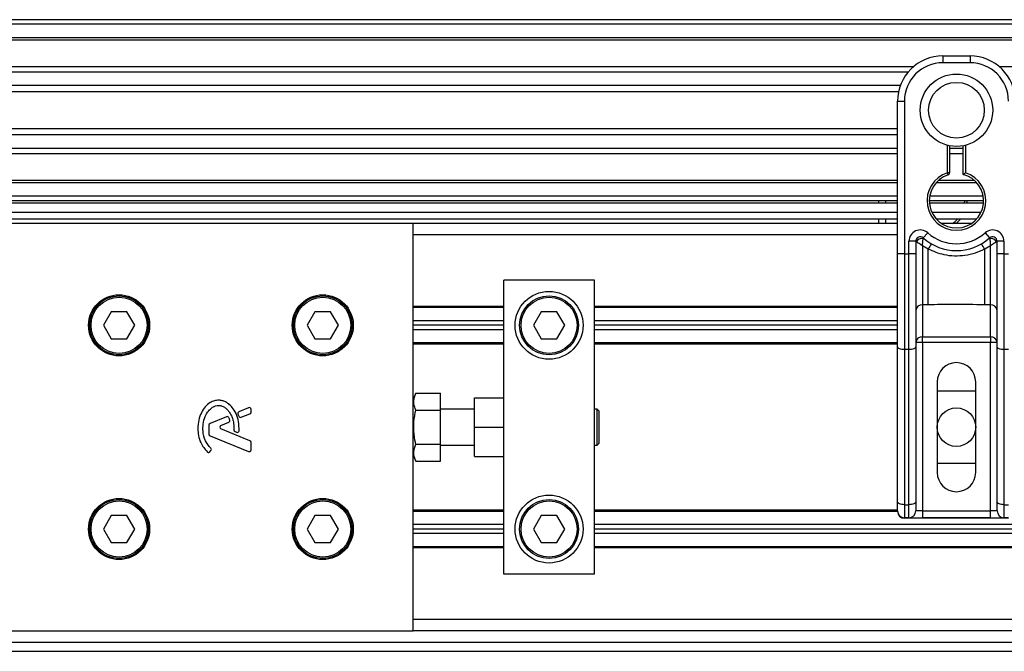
# Model space of a CAD drawing. Header units: millimetres. Extents: x 0 to 420, y 0 to 297.
# Tile 10 of 20: x 91 to 123, y 208 to 229. Entities that reach past the tile are written whole.
import ezdxf

# ---------------------------------------------------------------- set-up
doc = ezdxf.new("R2010")
doc.units = ezdxf.units.MM

msp = doc.modelspace()

# ---------------------------------------------------------------- linework, layer by layer
at = {"color": 7, "linetype": 'Continuous', "lineweight": 25}
for p, q in [((214.2837, 228.5292), (65.7163, 228.5292)), ((214.2837, 228.3807), (65.7163, 228.3807)), ((214.2837, 227.935), (65.7163, 227.935)), ((214.2837, 227.8592), (65.7163, 227.8592)), ((120.9834, 227.3407), (121.8748, 227.3407)), ((120.9834, 227.3407), (120.9834, 227.1179)), ((121.8748, 227.3407), (121.8748, 227.1179)), ((120.0178, 226.9841), (65.7163, 226.9841)), ((121.8748, 227.1179), (120.9834, 227.1179)), ((157.1596, 226.9841), (122.8404, 226.9841)), ((119.8467, 226.8117), (65.7163, 226.8117)), ((119.589, 226.3677), (65.7163, 226.3677)), ((119.5308, 226.167), (65.7163, 226.167)), ((119.4977, 225.855), (119.7206, 225.855)), ((119.4977, 224.544), (119.4977, 225.855)), ((119.7206, 225.855), (119.7206, 220.8429)), ((119.4977, 224.9488), (65.7163, 224.9488)), ((119.4977, 224.7481), (65.7163, 224.7481)), ((119.4977, 224.3041), (65.7163, 224.3041)), ((119.4977, 223.6005), (119.4977, 224.544)), ((121.1319, 223.5054), (121.1319, 224.4062)), ((121.2062, 224.3896), (121.2062, 223.5054)), ((121.6519, 224.3041), (121.2062, 224.3041)), ((121.6519, 223.4496), (121.6519, 224.3896)), ((121.7262, 224.4062), (121.7262, 223.5054)), ((119.4977, 224.1317), (65.7163, 224.1317)), ((121.6519, 224.1317), (121.2062, 224.1317)), ((119.4977, 220.8429), (119.4977, 223.6005)), ((121.1548, 223.4347), (121.1319, 223.5054)), ((121.2062, 223.5054), (121.1319, 223.5054)), ((119.4977, 223.2566), (65.7163, 223.2566)), ((119.4977, 223.1808), (65.7163, 223.1808)), ((122.0935, 223.1808), (120.7647, 223.1808)), ((122.017, 223.2566), (120.8412, 223.2566)), ((119.4977, 222.7351), (65.7163, 222.7351)), ((122.308, 222.7351), (120.5501, 222.7351)), ((119.4977, 222.5866), (65.7163, 222.5866)), ((119.4977, 222.5123), (65.7163, 222.5123)), ((118.8768, 222.5123), (118.8768, 222.5866)), ((119.0997, 222.5866), (119.0997, 222.5123)), ((122.3205, 222.5866), (120.5377, 222.5866)), ((122.3174, 222.5123), (120.5408, 222.5123)), ((121.6965, 222.5123), (121.6996, 222.5866)), ((121.7739, 222.5866), (121.771, 222.5123)), ((70.9162, 222.2151), (119.4977, 222.2151)), ((120.6187, 222.2151), (122.2394, 222.2151)), ((103.601, 221.8437), (65.7163, 221.8437)), ((70.9162, 221.9923), (119.4977, 221.9923)), ((103.601, 215.8026), (103.601, 221.8437)), ((119.4977, 221.8437), (103.601, 221.8437)), ((118.8768, 221.8437), (118.8768, 221.9923)), ((119.0997, 221.9923), (119.0997, 221.8437)), ((120.7647, 221.9923), (122.0935, 221.9923)), ((121.9218, 221.8437), (120.9363, 221.8437)), ((119.4977, 221.4723), (103.601, 221.4723)), ((120.3396, 221.3685), (120.4882, 221.5346)), ((122.37, 221.5346), (122.5186, 221.3685)), ((119.8691, 220.8429), (119.8691, 221.2577)), ((120.092, 221.2577), (119.8691, 221.2577)), ((120.092, 221.2577), (120.092, 220.8429)), ((120.1133, 221.2422), (120.092, 221.2422)), ((120.4999, 221), (120.3148, 221.1123)), ((120.3148, 221.1123), (120.3148, 219.1733)), ((122.5433, 221.1123), (122.3583, 221)), ((122.5433, 219.1733), (122.5433, 221.1123)), ((122.7662, 221.2422), (122.7448, 221.2422)), ((122.7662, 220.8429), (122.7662, 221.2577)), ((122.989, 221.2577), (122.7662, 221.2577)), ((122.989, 221.2577), (122.989, 220.8429)), ((119.4977, 217.7978), (119.4977, 220.8429)), ((119.7206, 220.8429), (119.4977, 220.8429)), ((119.7206, 220.8429), (119.8691, 220.8429)), ((119.7206, 220.8429), (119.7206, 217.7036)), ((119.8691, 217.7036), (119.8691, 220.8429)), ((120.092, 220.8429), (119.8691, 220.8429)), ((120.092, 220.8429), (120.092, 217.7978)), ((120.4999, 219.1733), (120.4999, 221)), ((122.3583, 219.1733), (122.3583, 221)), ((122.7662, 217.7978), (122.7662, 220.8429)), ((122.989, 220.8429), (122.7662, 220.8429)), ((122.989, 220.8429), (123.1376, 220.8429)), ((122.989, 220.8429), (122.989, 217.7036)), ((106.5723, 215.5456), (106.5723, 219.9866)), ((109.5437, 219.9866), (106.5723, 219.9866)), ((109.5437, 210.3297), (109.5437, 219.9866)), ((120.4999, 219.1733), (120.3148, 219.1733)), ((120.3148, 219.1733), (120.3148, 218.1215)), ((122.5433, 219.1733), (122.3583, 219.1733)), ((122.5433, 218.1215), (122.5433, 219.1733)), ((93.6868, 218.9466), (93.4295, 218.5009)), ((94.2014, 218.9466), (93.6868, 218.9466)), ((94.4588, 218.5009), (94.2014, 218.9466)), ((100.3723, 218.9466), (100.115, 218.5009)), ((100.887, 218.9466), (100.3723, 218.9466)), ((101.1443, 218.5009), (100.887, 218.9466)), ((106.5723, 219.1175), (103.601, 219.1175)), ((106.5723, 219.0804), (103.601, 219.0804)), ((107.8007, 218.9466), (107.5434, 218.5009)), ((108.3153, 218.9466), (107.8007, 218.9466)), ((108.5727, 218.5009), (108.3153, 218.9466)), ((119.4977, 219.1175), (109.5437, 219.1175)), ((119.4977, 219.0804), (109.5437, 219.0804)), ((93.4295, 218.5009), (93.6868, 218.0552)), ((94.2014, 218.0552), (94.4588, 218.5009)), ((100.115, 218.5009), (100.3723, 218.0552)), ((100.887, 218.0552), (101.1443, 218.5009)), ((106.5723, 218.6495), (103.601, 218.6495)), ((106.5723, 218.5009), (103.601, 218.5009)), ((107.5434, 218.5009), (107.8007, 218.0552)), ((108.3153, 218.0552), (108.5727, 218.5009)), ((119.4977, 218.6495), (109.5437, 218.6495)), ((119.4977, 218.5009), (109.5437, 218.5009)), ((106.5723, 218.3524), (103.601, 218.3524)), ((119.4977, 218.3524), (109.5437, 218.3524)), ((93.6868, 218.0552), (94.2014, 218.0552)), ((100.3723, 218.0552), (100.887, 218.0552)), ((106.5723, 217.9215), (103.601, 217.9215)), ((106.5723, 217.8844), (103.601, 217.8844)), ((107.8007, 218.0552), (108.3153, 218.0552)), ((119.4977, 217.9215), (109.5437, 217.9215)), ((119.4977, 217.8844), (109.5437, 217.8844)), ((120.3148, 217.9389), (120.092, 217.9389)), ((120.3148, 218.1215), (122.5433, 218.1215)), ((120.3148, 217.9389), (120.3148, 218.1215)), ((120.3148, 217.9389), (120.3148, 212.4097)), ((122.5433, 217.9389), (120.3148, 217.9389)), ((122.5433, 218.1215), (122.5433, 217.9389)), ((122.5433, 212.4097), (122.5433, 217.9389)), ((122.7662, 217.9389), (122.5433, 217.9389)), ((119.4977, 212.7099), (119.4977, 217.7978)), ((119.8691, 217.7036), (119.7206, 217.7036)), ((119.7206, 217.7036), (119.7206, 212.6157)), ((119.8691, 212.6157), (119.8691, 217.7036)), ((120.092, 217.7978), (120.092, 212.7099)), ((122.7662, 212.7099), (122.7662, 217.7978)), ((123.1376, 217.7036), (122.989, 217.7036)), ((122.989, 217.7036), (122.989, 212.6157)), ((120.7977, 216.6439), (120.7977, 213.6725)), ((122.0605, 213.6725), (122.0605, 216.6439)), ((103.6839, 216.2733), (103.601, 216.0867)), ((103.6839, 216.2733), (104.4924, 216.2733)), ((104.4924, 215.7157), (104.4924, 216.2733)), ((120.7977, 216.3467), (122.0605, 216.3467)), ((105.6067, 215.1582), (105.6067, 216.1239)), ((105.6067, 216.1239), (106.5723, 216.1239)), ((97.8468, 215.588), (97.8772, 215.5173)), ((98.1928, 215.7946), (97.879, 215.6665)), ((97.9543, 215.4857), (98.2377, 215.6014)), ((98.2747, 215.6564), (98.2747, 215.7396)), ((103.601, 215.1582), (103.601, 215.8026)), ((103.6839, 215.7157), (104.4924, 215.7157)), ((105.6067, 215.7525), (104.4924, 215.7525)), ((104.4924, 214.6006), (104.4924, 215.7157)), ((109.6328, 215.7525), (109.5437, 215.7525)), ((109.6923, 215.693), (109.6328, 215.7525)), ((109.6328, 214.5639), (109.6328, 215.7525)), ((109.6923, 215.693), (109.6923, 214.6233)), ((97.4722, 215.5004), (96.93, 215.279)), ((97.2869, 215.2132), (97.5431, 215.3178)), ((106.5723, 215.1582), (106.5723, 215.5456)), ((96.8931, 215.224), (96.8931, 214.9306)), ((98.2377, 214.715), (97.2869, 215.1032)), ((97.7496, 215.0129), (97.7997, 214.992)), ((103.601, 214.5138), (103.601, 215.1582)), ((105.6067, 214.1925), (105.6067, 215.1582)), ((105.6067, 215.1582), (106.5723, 215.1582)), ((106.5723, 214.7708), (106.5723, 215.1582)), ((96.93, 214.8756), (98.1928, 214.36)), ((98.2747, 214.415), (98.2747, 214.6599)), ((103.6839, 214.6006), (104.4924, 214.6006)), ((104.4924, 214.0431), (104.4924, 214.6006)), ((106.5723, 210.3297), (106.5723, 214.7708)), ((109.6328, 214.5639), (109.6923, 214.6233)), ((96.927, 214.3502), (96.959, 214.3886)), ((103.601, 208.4727), (103.601, 214.5138)), ((104.4924, 214.5639), (105.6067, 214.5639)), ((109.5437, 214.5639), (109.6328, 214.5639)), ((103.601, 214.2296), (103.6839, 214.0431)), ((103.6839, 214.0431), (104.4924, 214.0431)), ((105.6067, 214.1925), (106.5723, 214.1925)), ((122.0605, 213.9696), (120.7977, 213.9696)), ((119.4977, 212.4097), (119.4977, 212.7099)), ((120.092, 212.7099), (120.092, 212.4097)), ((122.7662, 212.4097), (122.7662, 212.7099)), ((106.5723, 212.432), (103.601, 212.432)), ((106.5723, 212.3948), (103.601, 212.3948)), ((119.4977, 212.432), (109.5437, 212.432)), ((119.4982, 212.3948), (109.5437, 212.3948)), ((119.7206, 212.6157), (119.8691, 212.6157)), ((119.7206, 212.6157), (119.7206, 212.1868)), ((119.8691, 212.1868), (119.8691, 212.6157)), ((120.3148, 212.4097), (120.092, 212.4097)), ((120.3148, 212.4097), (120.3148, 212.1868)), ((120.3148, 212.4097), (122.5433, 212.4097)), ((122.7662, 212.4097), (122.5433, 212.4097)), ((122.5433, 212.1868), (122.5433, 212.4097)), ((122.989, 212.6157), (123.1376, 212.6157)), ((122.989, 212.6157), (122.989, 212.1868)), ((93.6868, 212.2611), (93.4295, 211.8154)), ((94.2014, 212.2611), (93.6868, 212.2611)), ((94.4588, 211.8154), (94.2014, 212.2611)), ((100.3723, 212.2611), (100.115, 211.8154)), ((100.887, 212.2611), (100.3723, 212.2611)), ((101.1443, 211.8154), (100.887, 212.2611)), ((107.8007, 212.2611), (107.5434, 211.8154)), ((108.3153, 212.2611), (107.8007, 212.2611)), ((108.5727, 211.8154), (108.3153, 212.2611)), ((119.8691, 212.1868), (119.7206, 212.1868)), ((119.7219, 212.1868), (119.7219, 212.1681)), ((123.1363, 212.1681), (119.7219, 212.1681)), ((119.8691, 212.1868), (120.3148, 212.1868)), ((122.5433, 212.1868), (120.3148, 212.1868)), ((122.5433, 212.1868), (122.989, 212.1868)), ((123.1376, 212.1868), (122.989, 212.1868)), ((93.4295, 211.8154), (93.6868, 211.3697)), ((94.2014, 211.3697), (94.4588, 211.8154)), ((100.115, 211.8154), (100.3723, 211.3697)), ((100.887, 211.3697), (101.1443, 211.8154)), ((106.5723, 211.964), (103.601, 211.964)), ((106.5723, 211.8154), (103.601, 211.8154)), ((107.5434, 211.8154), (107.8007, 211.3697)), ((108.3153, 211.3697), (108.5727, 211.8154)), ((139.463, 211.964), (109.5437, 211.964)), ((139.4429, 211.8154), (109.5437, 211.8154)), ((93.6868, 211.3697), (94.2014, 211.3697)), ((100.3723, 211.3697), (100.887, 211.3697)), ((106.5723, 211.6668), (103.601, 211.6668)), ((107.8007, 211.3697), (108.3153, 211.3697)), ((139.463, 211.6668), (109.5437, 211.6668)), ((106.5723, 211.236), (103.601, 211.236)), ((106.5723, 211.1989), (103.601, 211.1989)), ((176.399, 211.236), (109.5437, 211.236)), ((176.399, 211.1989), (109.5437, 211.1989)), ((109.5437, 210.3297), (106.5723, 210.3297)), ((176.399, 208.8441), (103.601, 208.8441)), ((65.7163, 208.4727), (103.601, 208.4727)), ((176.399, 208.4727), (103.601, 208.4727)), ((65.7163, 208.1012), (204.2805, 208.1012)), ((65.7163, 207.8041), (210.0849, 207.8041))]:
    msp.add_line(p, q, dxfattribs=at)
at = {"color": 7, "linetype": 'Continuous', "lineweight": 25, "flags": 128}
for points in [[(121.5694, 221.9923), (121.4356, 221.8525), (121.4253, 221.8437)], [(119.7206, 217.7036), (119.6771, 217.7054), (119.6353, 217.7108), (119.5967, 217.7195), (119.563, 217.7312), (119.5353, 217.7454), (119.5147, 217.7617), (119.502, 217.7794), (119.4977, 217.7978)], [(120.092, 217.7978), (120.0877, 217.7794), (120.075, 217.7617), (120.0544, 217.7454), (120.0267, 217.7312), (119.9929, 217.7195), (119.9544, 217.7108), (119.9126, 217.7054), (119.8691, 217.7036)], [(122.989, 217.7036), (122.9456, 217.7054), (122.9038, 217.7108), (122.8652, 217.7195), (122.8315, 217.7312), (122.8037, 217.7454), (122.7831, 217.7617), (122.7705, 217.7794), (122.7662, 217.7978)], [(119.7206, 212.6157), (119.6771, 212.6175), (119.6353, 212.6229), (119.5967, 212.6316), (119.563, 212.6433), (119.5353, 212.6576), (119.5147, 212.6739), (119.502, 212.6915), (119.4977, 212.7099)], [(120.092, 212.7099), (120.0877, 212.6915), (120.075, 212.6739), (120.0544, 212.6576), (120.0267, 212.6433), (119.9929, 212.6316), (119.9544, 212.6229), (119.9126, 212.6175), (119.8691, 212.6157)], [(122.989, 212.6157), (122.9456, 212.6175), (122.9038, 212.6229), (122.8652, 212.6316), (122.8315, 212.6433), (122.8037, 212.6576), (122.7831, 212.6739), (122.7705, 212.6915), (122.7662, 212.7099)]]:
    msp.add_lwpolyline(points, dxfattribs=at)
at = {"color": 7, "linetype": 'Continuous', "lineweight": 25}
for centre, radius in [((121.4291, 225.5579), 1.1894), ((121.4291, 225.5579), 0.9149), ((93.9441, 218.5009), 1.0028), ((93.9441, 218.5009), 0.9657), ((100.6296, 218.5009), 1.0028), ((100.6296, 218.5009), 0.9657), ((108.058, 218.5009), 1.1143), ((108.058, 218.5009), 0.9657), ((93.9441, 218.5009), 0.9211), ((100.6296, 218.5009), 0.9211), ((108.058, 218.5009), 0.9211), ((121.4291, 215.1582), 0.6314), ((93.9441, 211.8154), 1.0028), ((93.9441, 211.8154), 0.9657), ((93.9441, 211.8154), 0.9211), ((100.6296, 211.8154), 1.0028), ((100.6296, 211.8154), 0.9657), ((100.6296, 211.8154), 0.9211), ((108.058, 211.8154), 1.1143), ((108.058, 211.8154), 0.9657), ((108.058, 211.8154), 0.9211)]:
    msp.add_circle(centre, radius, dxfattribs=at)
for centre, radius, start, end in [((120.9834, 225.855), 1.4857, 90, 180), ((121.8748, 225.855), 1.4857, 0, 90), ((120.9834, 225.855), 1.2628, 90, 180), ((121.8748, 225.855), 1.2628, 0, 90), ((121.4291, 222.5866), 0.9657, 107.92021, 72.07979), ((121.4291, 222.5866), 0.8914, 107.92021, 75.52249), ((121.1319, 223.5054), 0.0743, 287.92021, 0), ((120.8082, 222.5866), 0.8914, 303.55731, 318.18969), ((120.2405, 221.2577), 0.3714, 48.18969, 180), ((120.2405, 221.2577), 0.1486, 48.18969, 180), ((120.2405, 221.2577), 0.1486, 48.19069, 179.99948), ((121.4291, 222.5866), 1.4114, 228.18969, 311.81031), ((122.6176, 221.2577), 0.3714, 0, 131.81031), ((122.6176, 221.2577), 0.1486, 0, 131.81031), ((122.6176, 221.2577), 0.1486, 0.00052, 131.80931), ((120.2867, 221.1573), 0.1931, 75.20753, 153.90631), ((121.4291, 222.5866), 1.6342, 228.18969, 311.81031), ((121.4221, 220.5227), 1.0385, 141.32705, 152.63541), ((121.436, 220.5227), 1.0385, 27.36459, 38.67295), ((122.5714, 221.1573), 0.1931, 26.09369, 104.79247), ((120.2965, 218.9684), 0.2057, 84.88893, 173.75645), ((122.5617, 218.9684), 0.2057, 6.24355, 95.11107), ((120.2965, 217.9165), 0.2057, 84.88893, 173.75645), ((122.5617, 217.9165), 0.2057, 6.24355, 95.11107), ((121.4291, 216.6439), 0.6314, 0, 180), ((97.9014, 215.6115), 0.0594, 112.20926, 203.24584), ((98.2153, 215.7396), 0.0594, 0, 112.20926), ((98.2153, 215.6564), 0.0594, 292.20927, 0), ((96.9525, 215.224), 0.0594, 112.20929, 180), ((97.4947, 215.4454), 0.0594, 22.3787, 112.20929), ((97.5206, 215.3728), 0.0594, 292.20926, 16.93498), ((97.9318, 215.5407), 0.0594, 203.24584, 292.20927), ((96.9525, 214.9306), 0.0594, 180, 247.79071), ((97.3093, 215.1582), 0.0594, 112.20926, 247.79071), ((97.7726, 215.0678), 0.0594, 180.035, 247.29049), ((97.8227, 215.0468), 0.0594, 247.29049, 356.67135), ((98.2153, 214.6599), 0.0594, 0, 67.79071), ((96.8814, 214.3883), 0.0594, 228.8059, 320.16689), ((96.9134, 214.4266), 0.0594, 320.16689, 48.97709), ((98.2153, 214.415), 0.0594, 247.79071, 0), ((121.4291, 213.6725), 0.6314, 180, 0), ((119.7206, 212.4097), 0.2229, 180, 270), ((119.8691, 212.4097), 0.2229, 270, 0), ((122.989, 212.4097), 0.2229, 180, 270)]:
    msp.add_arc(centre, radius, start, end, dxfattribs=at)
msp.add_ellipse((119.7219, 212.3909), major_axis=(0.1576, -0.1576), ratio=0.9999746, start_param=3.9270289, end_param=5.4977491, dxfattribs=at)
for points, knots in [([(121.6519, 223.4496), (121.6525, 223.4501), (121.6537, 223.4511), (121.6629, 223.4581), (121.6767, 223.4687), (121.6967, 223.4837), (121.7142, 223.4966), (121.7245, 223.5042), (121.726, 223.5053), (121.7262, 223.5054)], [0, 0, 0, 0, 0.1619499, 0.3233619, 0.4972773, 0.7062892, 0.9573608, 0.9948044, 1, 1, 1, 1]), ([(120.1133, 221.2422), (120.1088, 221.2455), (120.0989, 221.2526), (120.0928, 221.2571), (120.0922, 221.2576), (120.092, 221.2577)], [0, 0, 0, 0, 0.3727547, 0.8035537, 1, 1, 1, 1]), ([(120.3148, 221.1123), (120.3145, 221.1125), (120.3139, 221.1129), (120.3131, 221.1134), (120.3121, 221.114), (120.3107, 221.1149), (120.3085, 221.1162), (120.3051, 221.1183), (120.3, 221.1215), (120.292, 221.1264), (120.2796, 221.1341), (120.2597, 221.1464), (120.2229, 221.1695), (120.1869, 221.1925), (120.1448, 221.2203), (120.1268, 221.2328), (120.1133, 221.2422)], [0, 0, 0, 0, 0.0041906, 0.0068565, 0.010501, 0.0160828, 0.0246331, 0.0377369, 0.0578443, 0.0887963, 0.1368222, 0.212883, 0.3405739, 0.6117157, 0.7098737, 1, 1, 1, 1]), ([(120.3148, 221.1123), (120.3148, 221.1127), (120.3149, 221.1136), (120.315, 221.1148), (120.315, 221.1164), (120.3152, 221.1187), (120.3154, 221.1222), (120.3157, 221.1277), (120.3162, 221.1362), (120.3171, 221.1499), (120.3186, 221.1723), (120.3219, 221.2156), (120.326, 221.2582), (120.3314, 221.3078), (120.334, 221.3285), (120.336, 221.3439)], [0, 0, 0, 0, 0.004266, 0.0088901, 0.0138063, 0.0214465, 0.0333306, 0.0518502, 0.0808258, 0.1265764, 0.2004509, 0.327518, 0.6126852, 0.71116, 1, 1, 1, 1]), ([(120.3396, 221.3685), (120.3395, 221.3683), (120.3394, 221.3677), (120.3383, 221.3607), (120.3367, 221.3492), (120.336, 221.3439)], [0, 0, 0, 0, 0.1978945, 0.6297578, 1, 1, 1, 1]), ([(122.5186, 221.3685), (122.5187, 221.3679), (122.5189, 221.3667), (122.5203, 221.3577), (122.5216, 221.348), (122.5221, 221.3439)], [0, 0, 0, 0, 0.3358482, 0.722383, 1, 1, 1, 1]), ([(122.5221, 221.3439), (122.5241, 221.3285), (122.5268, 221.3078), (122.5322, 221.2582), (122.5362, 221.2156), (122.5396, 221.1723), (122.5411, 221.1499), (122.5419, 221.1362), (122.5425, 221.1277), (122.5428, 221.1222), (122.543, 221.1187), (122.5431, 221.1164), (122.5432, 221.1148), (122.5433, 221.1136), (122.5433, 221.1127), (122.5433, 221.1123)], [0, 0, 0, 0, 0.28884002, 0.38731484, 0.67248202, 0.79954912, 0.87342364, 0.91917425, 0.94814978, 0.9666694, 0.97855354, 0.98619373, 0.99110991, 0.99573404, 1, 1, 1, 1]), ([(122.7448, 221.2422), (122.7314, 221.2328), (122.7134, 221.2203), (122.6712, 221.1925), (122.6353, 221.1695), (122.5985, 221.1464), (122.5785, 221.1341), (122.5661, 221.1264), (122.5582, 221.1215), (122.553, 221.1183), (122.5497, 221.1162), (122.5475, 221.1149), (122.546, 221.114), (122.5451, 221.1134), (122.5442, 221.1129), (122.5437, 221.1125), (122.5433, 221.1123)], [0, 0, 0, 0, 0.2901263, 0.3882843, 0.6594261, 0.787117, 0.8631778, 0.9112037, 0.9421557, 0.9622631, 0.9753669, 0.9839172, 0.989499, 0.9931435, 0.9958094, 1, 1, 1, 1]), ([(122.7662, 221.2577), (122.7656, 221.2573), (122.7645, 221.2565), (122.7567, 221.2508), (122.7483, 221.2447), (122.7448, 221.2422)], [0, 0, 0, 0, 0.3336844, 0.7201517, 1, 1, 1, 1]), ([(122.3583, 221), (122.2556, 220.9532), (122.0473, 220.8581), (121.7116, 220.7827), (121.3664, 220.7636), (120.9507, 220.8089), (120.6714, 220.9273), (120.4999, 221)], [0, 0, 0, 0, 0.17534777, 0.35557936, 0.53101844, 0.71188108, 1, 1, 1, 1]), ([(122.3583, 219.1733), (122.0112, 219.18), (121.3916, 219.192), (120.7722, 219.179), (120.4999, 219.1733)], [0, 0, 0, 0, 0.5602827, 1, 1, 1, 1]), ([(103.6839, 215.7157), (103.658, 215.7854), (103.6054, 215.9268), (103.6212, 216.1159), (103.6668, 216.2303), (103.6839, 216.2733)], [0, 0, 0, 0, 0.3772956, 0.7661558, 1, 1, 1, 1]), ([(97.882, 215.0433), (97.8812, 215.1457), (97.8798, 215.3388), (97.7959, 215.6004), (97.6802, 215.7938), (97.5543, 215.9153), (97.4419, 215.9881), (97.3492, 216.024), (97.2738, 216.0388), (97.1883, 216.0446), (97.0709, 216.0283), (96.9147, 215.96), (96.7612, 215.8291), (96.6322, 215.6318), (96.5445, 215.3868), (96.5338, 215.2069), (96.5282, 215.1125)], [0, 0, 0, 0, 0.1173532, 0.2214132, 0.3124081, 0.3742876, 0.4213099, 0.4659831, 0.4878368, 0.509614, 0.5646082, 0.6224153, 0.7039898, 0.7931926, 0.8914433, 1, 1, 1, 1]), ([(96.9524, 214.4715), (96.8869, 214.5489), (96.7509, 214.7098), (96.6923, 214.999), (96.6986, 215.2678), (96.7543, 215.4965), (96.8632, 215.6867), (96.9893, 215.8024), (97.1074, 215.8585), (97.1921, 215.8738), (97.2561, 215.8694), (97.3242, 215.8538), (97.4044, 215.8164), (97.4895, 215.7461), (97.5582, 215.6603), (97.6215, 215.5601), (97.6729, 215.4316), (97.7077, 215.2652), (97.7112, 215.1379), (97.7131, 215.0677)], [0, 0, 0, 0, 0.1089846, 0.2264307, 0.3101322, 0.4019204, 0.479438, 0.5456937, 0.5848024, 0.6205782, 0.6379505, 0.654319, 0.6966016, 0.7328168, 0.7736417, 0.8159142, 0.8614551, 0.9236094, 1, 1, 1, 1]), ([(103.6839, 214.6006), (103.6744, 214.6459), (103.6381, 214.8188), (103.6057, 215.1295), (103.6311, 215.459), (103.671, 215.6531), (103.6839, 215.7157)], [0, 0, 0, 0, 0.1234547, 0.4713436, 0.829407, 1, 1, 1, 1]), ([(97.5775, 215.3901), (97.5728, 215.4048), (97.5644, 215.4311), (97.5541, 215.4567), (97.5496, 215.468)], [0, 0, 0, 0, 0.5581387, 1, 1, 1, 1]), ([(96.5282, 215.1125), (96.5331, 215.0348), (96.5428, 214.8769), (96.6247, 214.5994), (96.7598, 214.4405), (96.8422, 214.3436)], [0, 0, 0, 0, 0.2744297, 0.557156, 1, 1, 1, 1]), ([(103.6839, 214.0431), (103.658, 214.1127), (103.6054, 214.2542), (103.6212, 214.4433), (103.6668, 214.5577), (103.6839, 214.6006)], [0, 0, 0, 0, 0.3772956, 0.7661558, 1, 1, 1, 1])]:
    msp.add_open_spline(points, degree=3, knots=knots, dxfattribs=at)

doc.saveas('drawing.dxf')
